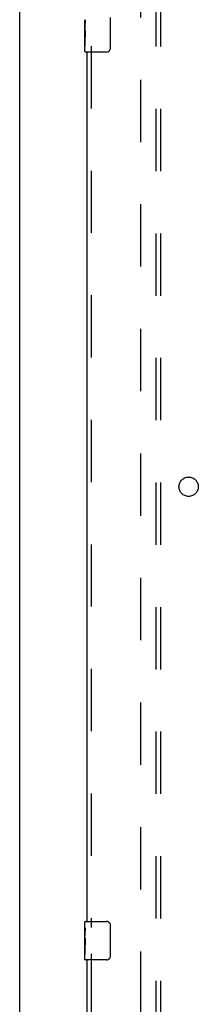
# Model space of a CAD drawing. Header units: inches. Extents: x 0 to 293, y 0 to 190.
# Tile 12 of 71: x 62.43 to 67.06, y 83.86 to 109.35. Entities that reach past the tile are written whole.
import ezdxf

# ---------------------------------------------------------------- set-up
doc = ezdxf.new("R2010")
doc.units = ezdxf.units.IN
doc.header["$LTSCALE"] = 16.12069
doc.header["$MEASUREMENT"] = 0
doc.linetypes.add('HIDDEN', pattern=[0.2, 0.1, -0.1])
doc.layers.get('0').update_dxf_attribs({"linetype": 'CONTINUOUS'})
for name, color, linetype in [('DEFAULT_2', 8, 'HIDDEN'), ('LEFTHAND_DOOR_ASSEMBLY', 7, 'CONTINUOUS'), ('SUBPANEL', 7, 'CONTINUOUS')]:
    doc.layers.add(name, color=color, linetype=linetype)

msp = doc.modelspace()

# ---------------------------------------------------------------- linework, layer by layer
at = {"color": 3, "linetype": 'Continuous'}
msp.add_line((62.433, 54.363), (62.433, 140.155), dxfattribs=at)
at = {"layer": 'DEFAULT_2', "color": 8, "linetype": 'HIDDEN'}
msp.add_line((65.558, 136.811), (65.558, 57.707), dxfattribs=at)
at = {"layer": 'LEFTHAND_DOOR_ASSEMBLY', "color": 7, "linetype": 'Continuous'}
for p, q in [((64.123, 109.091), (64.123, 109.348)), ((64.778, 109.409), (64.778, 108.609)), ((64.129, 109.292), (64.123, 109.292)), ((64.123, 109.124), (64.13, 109.124)), ((64.123, 108.524), (64.123, 109.088)), ((64.13, 109.124), (64.13, 109.261)), ((64.125, 109.062), (64.123, 109.062)), ((64.123, 108.93), (64.129, 108.93)), ((64.123, 108.894), (64.13, 108.894)), ((64.123, 108.831), (64.13, 108.831)), ((64.13, 108.663), (64.13, 108.894)), ((64.123, 108.663), (64.13, 108.663)), ((64.678, 108.509), (64.138, 108.509)), ((64.123, 85.849), (64.123, 85.994)), ((64.138, 86.009), (64.678, 86.009)), ((64.778, 85.909), (64.778, 85.109)), ((64.123, 85.591), (64.123, 85.848)), ((64.129, 85.792), (64.123, 85.792)), ((64.13, 85.624), (64.13, 85.761)), ((64.123, 85.624), (64.13, 85.624)), ((64.123, 85.024), (64.123, 85.588)), ((64.125, 85.562), (64.123, 85.562)), ((64.123, 85.43), (64.129, 85.43)), ((64.123, 85.394), (64.13, 85.394)), ((64.13, 85.163), (64.13, 85.394)), ((64.123, 85.331), (64.13, 85.331)), ((64.123, 85.163), (64.13, 85.163)), ((64.678, 85.009), (64.138, 85.009))]:
    msp.add_line(p, q, dxfattribs=at)
at = {"layer": 'LEFTHAND_DOOR_ASSEMBLY', "color": 8, "linetype": 'HIDDEN'}
for p, q in [((64.287, 108.664), (64.287, 85.854)), ((64.287, 85.164), (64.287, 62.354))]:
    msp.add_line(p, q, dxfattribs=at)
at = {"layer": 'LEFTHAND_DOOR_ASSEMBLY', "color": 3, "linetype": 'Continuous'}
for p, q in [((64.183, 86.009), (64.183, 108.509)), ((64.183, 62.509), (64.183, 85.009))]:
    msp.add_line(p, q, dxfattribs=at)
at = {"layer": 'LEFTHAND_DOOR_ASSEMBLY', "color": 7, "linetype": 'Continuous'}
for points in [[(64.123, 109.349), (64.124, 109.345), (64.124, 109.34), (64.125, 109.335), (64.126, 109.322)], [(64.123, 109.091), (64.124, 109.083), (64.124, 109.074), (64.125, 109.064)], [(64.126, 109.322), (64.127, 109.314), (64.128, 109.306), (64.129, 109.297)], [(64.129, 109.297), (64.129, 109.288), (64.13, 109.279), (64.13, 109.27), (64.13, 109.261)], [(64.125, 109.064), (64.128, 109.03), (64.129, 109.018), (64.129, 109.005), (64.13, 108.993), (64.13, 108.98), (64.13, 108.967), (64.13, 108.954), (64.13, 108.942), (64.129, 108.929), (64.129, 108.917), (64.128, 108.905)], [(64.778, 108.609), (64.778, 108.603), (64.778, 108.597), (64.777, 108.591), (64.775, 108.585), (64.774, 108.579), (64.772, 108.573)], [(64.772, 85.945), (64.774, 85.94), (64.775, 85.934), (64.777, 85.928), (64.778, 85.922), (64.778, 85.915), (64.778, 85.909)], [(64.123, 85.849), (64.124, 85.845), (64.124, 85.84), (64.125, 85.835), (64.126, 85.822)], [(64.126, 85.822), (64.127, 85.814), (64.128, 85.806), (64.129, 85.797)], [(64.129, 85.797), (64.129, 85.788), (64.13, 85.779), (64.13, 85.77), (64.13, 85.761)], [(64.123, 85.591), (64.124, 85.583), (64.124, 85.574), (64.125, 85.564)], [(64.125, 85.564), (64.128, 85.53), (64.129, 85.518), (64.129, 85.505), (64.13, 85.493), (64.13, 85.48), (64.13, 85.467), (64.13, 85.454), (64.13, 85.442), (64.129, 85.429), (64.129, 85.417), (64.128, 85.405)], [(64.778, 85.109), (64.778, 85.103), (64.778, 85.097), (64.777, 85.091), (64.775, 85.085), (64.774, 85.079), (64.772, 85.073)]]:
    msp.add_lwpolyline(points, dxfattribs=at)
for centre, radius, start, end in [((64.138, 108.524), 0.015, 180, 270), ((64.678, 108.609), 0.1, 270, 338.8001), ((64.138, 85.994), 0.015, 90, 180), ((64.678, 85.909), 0.1, 21.1999, 90), ((64.138, 85.024), 0.015, 180, 270), ((64.678, 85.109), 0.1, 270, 338.8001)]:
    msp.add_arc(centre, radius, start, end, dxfattribs=at)
for centre in [(64.386, 108.925), (64.386, 85.425)]:
    msp.add_ellipse(centre, major_axis=(0.263, 0), ratio=0.432808, start_param=3.141593, end_param=3.321581, dxfattribs=at)
at = {"layer": 'SUBPANEL', "color": 8, "linetype": 'HIDDEN'}
for p, q in [((65.965, 60.29), (65.965, 134.228)), ((66.09, 60.29), (66.09, 134.228))]:
    msp.add_line(p, q, dxfattribs=at)
msp.add_circle((66.808, 97.259), 0.25, dxfattribs=at)

doc.saveas('drawing.dxf')
